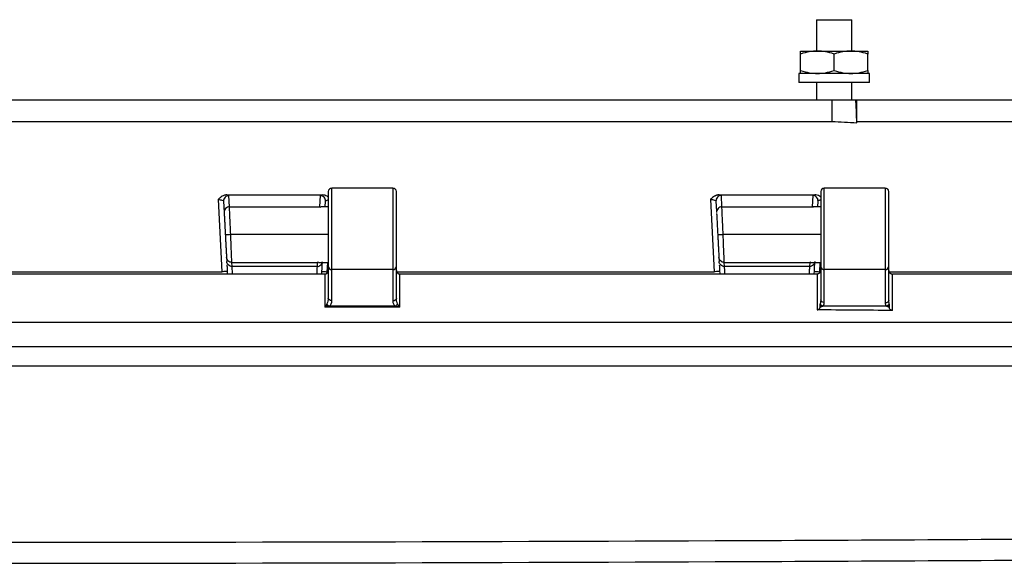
# Model space of a CAD drawing. Header units: inches. Extents: x 2 to 86, y 2 to 66.
# Tile 13 of 34: x 20.9 to 26.4, y 44.7 to 47.7. Entities that reach past the tile are written whole.
import ezdxf

# ---------------------------------------------------------------- set-up
doc = ezdxf.new("R2010")
doc.units = ezdxf.units.IN
doc.header["$LTSCALE"] = 8
doc.header["$MEASUREMENT"] = 0

msp = doc.modelspace()

# ---------------------------------------------------------------- linework, layer by layer
for p, q in [((25.3486, 47.7103), (25.3486, 47.5353)), ((25.3486, 47.7103), (25.5471, 47.7103)), ((25.5471, 47.5353), (25.5471, 47.7103)), ((25.2604, 47.5353), (25.3541, 47.5353)), ((25.2604, 47.427), (25.2604, 47.5185)), ((25.3541, 47.5353), (25.5416, 47.5353)), ((25.4479, 47.427), (25.4479, 47.5185)), ((25.5416, 47.5353), (25.6354, 47.5353)), ((25.6354, 47.427), (25.6354, 47.5185)), ((25.251, 47.4103), (25.251, 47.3603)), ((25.6447, 47.4103), (25.251, 47.4103)), ((25.6447, 47.3603), (25.6447, 47.4103)), ((25.6447, 47.3603), (25.251, 47.3603)), ((25.3486, 47.3603), (25.3486, 47.2603)), ((25.5471, 47.2603), (25.5471, 47.3603)), ((25.435, 47.2603), (15.2108, 47.2603)), ((25.5742, 47.2603), (25.568, 47.2603)), ((30.9772, 47.2603), (25.5742, 47.2603)), ((15.2105, 47.1418), (25.4353, 47.1418)), ((25.5742, 47.1418), (25.5745, 47.1418)), ((25.5745, 47.1418), (30.9778, 47.1418)), ((25.5745, 47.1357), (25.5745, 47.1418)), ((25.5745, 47.1353), (25.5745, 47.1357)), ((22.6229, 46.7503), (22.6229, 46.3306)), ((22.9829, 46.7703), (22.6429, 46.7703)), ((22.6429, 46.3157), (22.6429, 46.7703)), ((22.9829, 46.7703), (22.9829, 46.3157)), ((23.0029, 46.3306), (23.0029, 46.7503)), ((25.3729, 46.7503), (25.3729, 46.3306)), ((25.7329, 46.7703), (25.3929, 46.7703)), ((25.3929, 46.3157), (25.3929, 46.7703)), ((25.7329, 46.7703), (25.7329, 46.3157)), ((25.7529, 46.3306), (25.7529, 46.7503)), ((22.0073, 46.7066), (22.0284, 46.3029)), ((22.0379, 46.6969), (22.0412, 46.634)), ((22.0712, 46.6654), (22.0679, 46.7283)), ((22.5779, 46.7283), (22.5746, 46.6654)), ((22.6062, 46.6663), (22.6078, 46.6969)), ((24.7572, 46.707), (24.7784, 46.3029)), ((24.7879, 46.6973), (24.7909, 46.6409)), ((24.8212, 46.6654), (24.8179, 46.7287)), ((25.3279, 46.7289), (25.3246, 46.6654)), ((25.3562, 46.6663), (25.3578, 46.6975)), ((22.0712, 46.6654), (22.5746, 46.6654)), ((22.5746, 46.6654), (22.5815, 46.6645)), ((22.6229, 46.6663), (22.5815, 46.6663)), ((24.8212, 46.6654), (25.3246, 46.6654)), ((25.3246, 46.6654), (25.3315, 46.6645)), ((25.3729, 46.6663), (25.3315, 46.6663)), ((22.6229, 46.5103), (22.0778, 46.5103)), ((25.3729, 46.5103), (24.8278, 46.5103)), ((22.0544, 46.3835), (22.0555, 46.3609)), ((22.0843, 46.3552), (22.5614, 46.3552)), ((22.0855, 46.3327), (22.0843, 46.3552)), ((22.5614, 46.3552), (22.5602, 46.3327)), ((22.5682, 46.356), (22.5614, 46.3552)), ((24.8044, 46.3835), (24.8055, 46.3609)), ((24.8343, 46.3552), (25.3114, 46.3552)), ((24.8355, 46.3327), (24.8343, 46.3552)), ((25.3114, 46.3552), (25.3102, 46.3327)), ((25.3182, 46.356), (25.3114, 46.3552)), ((20.5044, 46.3029), (22.0284, 46.3029)), ((22.5602, 46.3327), (22.0855, 46.3327)), ((22.5682, 46.3543), (22.6229, 46.3543)), ((22.6173, 46.3029), (22.6199, 46.3543)), ((22.6229, 46.3306), (22.6229, 46.156)), ((22.9829, 46.3157), (22.6429, 46.3157)), ((22.6429, 46.141), (22.6429, 46.3157)), ((22.9829, 46.3157), (22.9829, 46.14)), ((23.0029, 46.155), (23.0029, 46.3306)), ((23.0029, 46.3029), (24.7784, 46.3029)), ((25.3102, 46.3327), (24.8355, 46.3327)), ((25.3182, 46.3543), (25.3729, 46.3543)), ((25.3672, 46.3029), (25.3699, 46.3543)), ((25.3729, 46.3306), (25.3729, 46.1462)), ((25.7329, 46.3157), (25.3929, 46.3157)), ((25.3929, 46.1312), (25.3929, 46.3157)), ((25.7329, 46.3157), (25.7329, 46.1291)), ((25.7529, 46.1441), (25.7529, 46.3306)), ((25.7535, 46.3029), (27.5284, 46.3029)), ((22.6028, 46.2903), (20.5229, 46.2903)), ((23.0228, 46.1045), (23.0228, 46.2903)), ((23.0229, 46.2903), (23.0228, 46.2903)), ((25.3528, 46.2903), (23.0229, 46.2903)), ((25.3528, 46.2903), (25.3528, 46.0903)), ((25.3529, 46.2903), (25.3528, 46.2903)), ((25.7728, 46.0869), (25.7728, 46.2903)), ((25.7729, 46.2903), (25.7728, 46.2903)), ((28.1027, 46.2903), (25.7729, 46.2903)), ((22.6101, 46.1104), (22.6101, 46.1094)), ((22.6101, 46.109), (22.6171, 46.1103)), ((22.627, 46.1103), (22.6172, 46.1103)), ((22.9974, 46.1103), (22.627, 46.1103)), ((23.0061, 46.1103), (22.9974, 46.1103)), ((25.738, 46.1103), (25.3843, 46.1103)), ((25.7417, 46.1103), (25.738, 46.1103)), ((9.5422, 46.0222), (30.8957, 46.0222)), ((9.5438, 45.8853), (31.1019, 45.8853))]:
    msp.add_line(p, q)
at = {"flags": 128}
for points in [[(22.0564, 46.7321), (22.3548, 46.7321), (22.5892, 46.7321)], [(24.8064, 46.7325), (25.1048, 46.7326), (25.3392, 46.7327)]]:
    msp.add_lwpolyline(points, dxfattribs=at)
for centre, radius, start, end in [((13.9252, 47.1704), 11.6494, 359.85932, 0.44194), ((22.6429, 46.7503), 0.02, 90, 180), ((22.9829, 46.7503), 0.02, 0, 90), ((25.3929, 46.7503), 0.02, 90, 180), ((25.7329, 46.7503), 0.02, 0, 90), ((22.6407, 46.3336), 0.018, 189.3641, 276.9965), ((22.9851, 46.3336), 0.018, 263.0035, 350.6359), ((25.3907, 46.3336), 0.018, 189.3641, 276.9965), ((25.7351, 46.3336), 0.018, 263.0035, 350.6359)]:
    msp.add_arc(centre, radius, start, end)
for points, knots in [([(25.3541, 47.5353), (25.3391, 47.5353), (25.3243, 47.5339), (25.2936, 47.5284), (25.2778, 47.5243), (25.2604, 47.5185)], [0, 0, 0, 0, 0.5, 0.5, 1, 1, 1, 1]), ([(25.2604, 47.5185), (25.2604, 47.5243), (25.2604, 47.5284), (25.2604, 47.5339), (25.2604, 47.5353), (25.2604, 47.5353)], [0, 0, 0, 0, 0.5, 0.5, 1, 1, 1, 1]), ([(25.4479, 47.5185), (25.4305, 47.5243), (25.4146, 47.5284), (25.3839, 47.5339), (25.3692, 47.5353), (25.3541, 47.5353)], [0, 0, 0, 0, 0.5, 0.5, 1, 1, 1, 1]), ([(25.5416, 47.5353), (25.5266, 47.5353), (25.5118, 47.5339), (25.4811, 47.5284), (25.4653, 47.5243), (25.4479, 47.5185)], [0, 0, 0, 0, 0.5, 0.5, 1, 1, 1, 1]), ([(25.6354, 47.5185), (25.618, 47.5243), (25.6021, 47.5284), (25.5714, 47.5339), (25.5567, 47.5353), (25.5416, 47.5353)], [0, 0, 0, 0, 0.5, 0.5, 1, 1, 1, 1]), ([(25.6354, 47.5353), (25.6354, 47.5353), (25.6354, 47.5339), (25.6354, 47.5284), (25.6354, 47.5243), (25.6354, 47.5185)], [0, 0, 0, 0, 0.5, 0.5, 1, 1, 1, 1]), ([(25.2604, 47.427), (25.2778, 47.4212), (25.2936, 47.4171), (25.3243, 47.4117), (25.3391, 47.4103), (25.3541, 47.4103)], [0, 0, 0, 0, 0.5, 0.5, 1, 1, 1, 1]), ([(25.2604, 47.4103), (25.2604, 47.4103), (25.2604, 47.4117), (25.2604, 47.4171), (25.2604, 47.4212), (25.2604, 47.427)], [0, 0, 0, 0, 0.5, 0.5, 1, 1, 1, 1]), ([(25.3541, 47.4103), (25.3692, 47.4103), (25.3839, 47.4117), (25.4146, 47.4171), (25.4305, 47.4212), (25.4479, 47.427)], [0, 0, 0, 0, 0.5, 0.5, 1, 1, 1, 1]), ([(25.4479, 47.427), (25.4653, 47.4212), (25.4811, 47.4171), (25.5118, 47.4117), (25.5266, 47.4103), (25.5416, 47.4103)], [0, 0, 0, 0, 0.5, 0.5, 1, 1, 1, 1]), ([(25.5416, 47.4103), (25.5567, 47.4103), (25.5714, 47.4117), (25.6021, 47.4171), (25.618, 47.4212), (25.6354, 47.427)], [0, 0, 0, 0, 0.5, 0.5, 1, 1, 1, 1]), ([(25.6354, 47.427), (25.6354, 47.4212), (25.6354, 47.4171), (25.6354, 47.4117), (25.6354, 47.4103), (25.6354, 47.4103)], [0, 0, 0, 0, 0.5, 0.5, 1, 1, 1, 1]), ([(25.435, 47.2603), (25.435, 47.2603), (25.435, 47.2572), (25.4351, 47.2455), (25.4351, 47.2369), (25.4352, 47.2041), (25.4353, 47.1734), (25.4353, 47.1418)], [0, 0, 0, 0, 0.25, 0.25, 0.5, 0.5, 1, 1, 1, 1]), ([(25.5742, 47.1418), (25.5732, 47.1734), (25.5722, 47.2042), (25.5701, 47.2478), (25.569, 47.2603), (25.568, 47.2603)], [0, 0, 0, 0, 0.5, 0.5, 1, 1, 1, 1]), ([(22.0564, 46.7321), (22.0558, 46.7321), (22.0546, 46.7321), (22.0523, 46.7319), (22.0482, 46.7314), (22.0402, 46.7296), (22.0294, 46.7248), (22.0177, 46.7167), (22.0108, 46.71), (22.0073, 46.7066)], [0, 0, 0, 0, 0.0299405, 0.0610663, 0.1232319, 0.2476874, 0.4972064, 0.7378173, 1, 1, 1, 1]), ([(22.0073, 46.7066), (22.0153, 46.7062), (22.0232, 46.7049), (22.0344, 46.7013), (22.0378, 46.699), (22.0379, 46.6969)], [0, 0, 0, 0, 0.5, 0.5, 1, 1, 1, 1]), ([(22.0679, 46.7283), (22.0598, 46.7283), (22.0517, 46.7248), (22.0406, 46.7131), (22.0375, 46.7049), (22.0379, 46.6969)], [0, 0, 0, 0, 0.5, 0.5, 1, 1, 1, 1]), ([(22.6078, 46.6969), (22.6082, 46.705), (22.6052, 46.7132), (22.594, 46.7249), (22.586, 46.7283), (22.5779, 46.7283)], [0, 0, 0, 0, 0.5, 0.5, 1, 1, 1, 1]), ([(22.6229, 46.7191), (22.6207, 46.721), (22.615, 46.726), (22.6033, 46.7305), (22.5939, 46.7316), (22.5892, 46.7321)], [0, 0, 0, 0, 0.232977, 0.615738, 1, 1, 1, 1]), ([(22.6078, 46.6969), (22.6084, 46.698), (22.6095, 46.7002), (22.6152, 46.7029), (22.6208, 46.7041), (22.6229, 46.7045)], [0, 0, 0, 0, 0.385523, 0.770118, 1, 1, 1, 1]), ([(24.8064, 46.7325), (24.805, 46.7325), (24.8023, 46.7324), (24.7983, 46.7318), (24.7943, 46.731), (24.7904, 46.7298), (24.7866, 46.7284), (24.7829, 46.7267), (24.7765, 46.7234), (24.7676, 46.7171), (24.7608, 46.7105), (24.7572, 46.707)], [0, 0, 0, 0, 0.071474, 0.143168, 0.214902, 0.286455, 0.35761, 0.428188, 0.498069, 0.738055, 1, 1, 1, 1]), ([(24.7572, 46.707), (24.7652, 46.7066), (24.7731, 46.7053), (24.7845, 46.7017), (24.7878, 46.6994), (24.7879, 46.6973)], [0, 0, 0, 0, 0.5, 0.5, 1, 1, 1, 1]), ([(24.8179, 46.7287), (24.8098, 46.7287), (24.8017, 46.7253), (24.7905, 46.7135), (24.7875, 46.7054), (24.7879, 46.6973)], [0, 0, 0, 0, 0.5, 0.5, 1, 1, 1, 1]), ([(25.3578, 46.6975), (25.3583, 46.7055), (25.3552, 46.7137), (25.344, 46.7254), (25.336, 46.7289), (25.3279, 46.7289)], [0, 0, 0, 0, 0.5, 0.5, 1, 1, 1, 1]), ([(25.3729, 46.7196), (25.3707, 46.7215), (25.365, 46.7265), (25.3532, 46.731), (25.3439, 46.7321), (25.3392, 46.7327)], [0, 0, 0, 0, 0.233371, 0.615938, 1, 1, 1, 1]), ([(25.3578, 46.6975), (25.3584, 46.6985), (25.3595, 46.7007), (25.3652, 46.7034), (25.3708, 46.7046), (25.3729, 46.705)], [0, 0, 0, 0, 0.385604, 0.770283, 1, 1, 1, 1]), ([(22.0712, 46.6654), (22.0631, 46.6654), (22.055, 46.6619), (22.0439, 46.6502), (22.0408, 46.642), (22.0412, 46.634)], [0, 0, 0, 0, 0.5, 0.5, 1, 1, 1, 1]), ([(22.0412, 46.634), (22.0412, 46.6337), (22.0413, 46.6332), (22.0414, 46.6318), (22.0415, 46.6293), (22.0417, 46.6257), (22.042, 46.6198), (22.0425, 46.6102), (22.0431, 46.5976), (22.0437, 46.5864), (22.044, 46.581), (22.0442, 46.5782), (22.0442, 46.5767), (22.0443, 46.5759), (22.0445, 46.5722), (22.0448, 46.5654), (22.0453, 46.5566), (22.0457, 46.5482), (22.0462, 46.5391), (22.0469, 46.526), (22.0474, 46.516), (22.0477, 46.5103)], [0, 0, 0, 0, 0.032569, 0.074221, 0.124976, 0.197555, 0.249941, 0.353273, 0.49966, 0.560756, 0.592382, 0.608468, 0.616672, 0.620757, 0.624737, 0.687321, 0.749817, 0.78187, 0.834279, 0.907016, 1, 1, 1, 1]), ([(22.0778, 46.5103), (22.077, 46.5293), (22.0761, 46.5483), (22.0746, 46.5839), (22.0739, 46.6004), (22.0722, 46.6425), (22.0714, 46.6613), (22.0712, 46.6654)], [0, 0, 0, 0, 0.25, 0.25, 0.5, 0.5, 1, 1, 1, 1]), ([(24.8212, 46.6654), (24.8131, 46.6654), (24.805, 46.6619), (24.7939, 46.6502), (24.7908, 46.642), (24.7912, 46.634)], [0, 0, 0, 0, 0.5, 0.5, 1, 1, 1, 1]), ([(24.8278, 46.5103), (24.827, 46.5293), (24.8261, 46.5483), (24.8246, 46.5839), (24.8239, 46.6004), (24.8222, 46.6425), (24.8214, 46.6613), (24.8212, 46.6654)], [0, 0, 0, 0, 0.25, 0.25, 0.5, 0.5, 1, 1, 1, 1]), ([(24.7915, 46.6292), (24.7916, 46.627), (24.7919, 46.6213), (24.7933, 46.5949), (24.7953, 46.556), (24.7969, 46.5255), (24.7977, 46.5103)], [0, 0, 0, 0, 0.1736084, 0.448953, 0.7244308, 1, 1, 1, 1]), ([(22.0778, 46.5103), (22.0699, 46.5099), (22.0621, 46.5095), (22.0511, 46.5089), (22.0478, 46.5087), (22.0478, 46.5087)], [0, 0, 0, 0, 0.5, 0.5, 1, 1, 1, 1]), ([(22.0478, 46.5087), (22.0479, 46.5065), (22.0483, 46.4988), (22.0489, 46.4872), (22.0496, 46.4745), (22.0504, 46.4599), (22.0509, 46.4496), (22.0512, 46.443), (22.0512, 46.443), (22.0512, 46.443), (22.0512, 46.443), (22.0512, 46.443), (22.0512, 46.443), (22.0512, 46.4429), (22.0513, 46.4428), (22.0513, 46.4427), (22.0513, 46.4423), (22.0513, 46.4416), (22.0514, 46.4402), (22.0515, 46.4374), (22.0518, 46.4319), (22.0524, 46.4203), (22.0531, 46.4075), (22.0536, 46.3977), (22.0539, 46.3919), (22.0541, 46.3878), (22.0543, 46.3849), (22.0543, 46.3839), (22.0544, 46.3835)], [0, 0, 0, 0, 0.036948, 0.125114, 0.188866, 0.250236, 0.375208, 0.375216, 0.375224, 0.375239, 0.37527, 0.375331, 0.375453, 0.375697, 0.376186, 0.377164, 0.379119, 0.383029, 0.39085, 0.406491, 0.437769, 0.500302, 0.649115, 0.750047, 0.802919, 0.875031, 0.947994, 1, 1, 1, 1]), ([(22.0843, 46.3552), (22.0841, 46.3593), (22.0834, 46.378), (22.0816, 46.4202), (22.0809, 46.4367), (22.0794, 46.4723), (22.0786, 46.4913), (22.0778, 46.5103)], [0, 0, 0, 0, 0.5, 0.5, 0.75, 0.75, 1, 1, 1, 1]), ([(24.8278, 46.5103), (24.8199, 46.5099), (24.8121, 46.5095), (24.8011, 46.5089), (24.7978, 46.5087), (24.7978, 46.5087)], [0, 0, 0, 0, 0.5, 0.5, 1, 1, 1, 1]), ([(24.7978, 46.5087), (24.7979, 46.5076), (24.7981, 46.5038), (24.7985, 46.4962), (24.799, 46.4858), (24.7996, 46.4745), (24.8004, 46.4599), (24.801, 46.4478), (24.8015, 46.439), (24.8016, 46.4358), (24.8019, 46.4311), (24.8024, 46.4204), (24.8031, 46.4075), (24.8036, 46.3977), (24.8039, 46.3919), (24.8041, 46.3878), (24.8043, 46.3849), (24.8043, 46.3839), (24.8044, 46.3835)], [0, 0, 0, 0, 0.019078, 0.060786, 0.125144, 0.188927, 0.250263, 0.37523, 0.406509, 0.422208, 0.437788, 0.500319, 0.649044, 0.750055, 0.8029, 0.875036, 0.94798, 1, 1, 1, 1]), ([(24.8343, 46.3552), (24.8341, 46.3593), (24.8334, 46.378), (24.8316, 46.4202), (24.8309, 46.4367), (24.8294, 46.4723), (24.8286, 46.4913), (24.8278, 46.5103)], [0, 0, 0, 0, 0.5, 0.5, 0.75, 0.75, 1, 1, 1, 1]), ([(22.0843, 46.3552), (22.0767, 46.3552), (22.0692, 46.3582), (22.0582, 46.3686), (22.0548, 46.3759), (22.0544, 46.3835)], [0, 0, 0, 0, 0.5, 0.5, 1, 1, 1, 1]), ([(22.0855, 46.3327), (22.0779, 46.3327), (22.0703, 46.3357), (22.0594, 46.3461), (22.0559, 46.3534), (22.0555, 46.3609)], [0, 0, 0, 0, 0.5, 0.5, 1, 1, 1, 1]), ([(22.5602, 46.3327), (22.5678, 46.3327), (22.5754, 46.3357), (22.5864, 46.346), (22.5898, 46.3534), (22.5902, 46.3609)], [0, 0, 0, 0, 0.5, 0.5, 1, 1, 1, 1]), ([(22.5867, 46.2941), (22.5867, 46.295), (22.5876, 46.3111), (22.5887, 46.3322), (22.5898, 46.3524), (22.59, 46.3564), (22.59, 46.3579)], [0, 0, 0, 0, 0.026258, 0.45625, 0.791754, 1, 1, 1, 1]), ([(24.8343, 46.3552), (24.8267, 46.3552), (24.8192, 46.3582), (24.8082, 46.3686), (24.8048, 46.3759), (24.8044, 46.3835)], [0, 0, 0, 0, 0.5, 0.5, 1, 1, 1, 1]), ([(24.8355, 46.3327), (24.8279, 46.3327), (24.8203, 46.3357), (24.8094, 46.3461), (24.8059, 46.3534), (24.8055, 46.3609)], [0, 0, 0, 0, 0.5, 0.5, 1, 1, 1, 1]), ([(25.3402, 46.3609), (25.3398, 46.3534), (25.3363, 46.3461), (25.3254, 46.3357), (25.3178, 46.3327), (25.3102, 46.3327)], [0, 0, 0, 0, 0.5, 0.5, 1, 1, 1, 1]), ([(25.3366, 46.2927), (25.3366, 46.2931), (25.3375, 46.3093), (25.3386, 46.331), (25.3397, 46.352), (25.34, 46.3562), (25.34, 46.3578)], [0, 0, 0, 0, 0.012477, 0.449917, 0.791107, 1, 1, 1, 1]), ([(22.0584, 46.3061), (22.0584, 46.3057), (22.0552, 46.3051), (22.0441, 46.3039), (22.0363, 46.3034), (22.0284, 46.3029)], [0, 0, 0, 0, 0.5, 0.5, 1, 1, 1, 1]), ([(22.0566, 46.3409), (22.0569, 46.3344), (22.0576, 46.3215), (22.0587, 46.3006), (22.0592, 46.2903)], [0, 0, 0, 0, 0.506946, 1, 1, 1, 1]), ([(22.0884, 46.2903), (22.088, 46.2958), (22.087, 46.3103), (22.0859, 46.3262), (22.0857, 46.3305), (22.0855, 46.3327)], [0, 0, 0, 0, 0.241996, 0.629803, 1, 1, 1, 1]), ([(22.5602, 46.3327), (22.5601, 46.3306), (22.5598, 46.3262), (22.5587, 46.3104), (22.5577, 46.2959), (22.5573, 46.2903)], [0, 0, 0, 0, 0.367342, 0.756285, 1, 1, 1, 1]), ([(22.5873, 46.3061), (22.5873, 46.3057), (22.5905, 46.3051), (22.6016, 46.3039), (22.6094, 46.3034), (22.6173, 46.3029)], [0, 0, 0, 0, 0.5, 0.5, 1, 1, 1, 1]), ([(22.6028, 46.2903), (22.6036, 46.2903), (22.605, 46.2904), (22.6072, 46.2907), (22.6093, 46.2913), (22.6114, 46.2922), (22.6134, 46.2933), (22.6153, 46.2946), (22.6171, 46.2962), (22.6188, 46.2981), (22.6206, 46.3008), (22.6224, 46.3049), (22.6227, 46.3083), (22.6229, 46.3103)], [0, 0, 0, 0, 0.054536, 0.110768, 0.169417, 0.23112, 0.296423, 0.36579, 0.439605, 0.522513, 0.61645, 0.773704, 1, 1, 1, 1]), ([(23.0029, 46.3103), (23.0029, 46.3094), (23.003, 46.3077), (23.0034, 46.3055), (23.0045, 46.3021), (23.0062, 46.2989), (23.0092, 46.2956), (23.0116, 46.2936), (23.0152, 46.2917), (23.019, 46.2905), (23.0216, 46.2904), (23.0228, 46.2903)], [0, 0, 0, 0, 0.103272, 0.187285, 0.25204, 0.50297, 0.561789, 0.687745, 0.800956, 0.903935, 1, 1, 1, 1]), ([(24.8084, 46.3061), (24.8084, 46.3057), (24.8052, 46.3051), (24.7941, 46.3039), (24.7863, 46.3034), (24.7784, 46.3029)], [0, 0, 0, 0, 0.5, 0.5, 1, 1, 1, 1]), ([(24.8066, 46.3408), (24.807, 46.3339), (24.8076, 46.321), (24.8087, 46.3), (24.8092, 46.2903)], [0, 0, 0, 0, 0.535645, 1, 1, 1, 1]), ([(24.8384, 46.2903), (24.838, 46.2955), (24.8371, 46.3099), (24.836, 46.326), (24.8357, 46.3305), (24.8355, 46.3327)], [0, 0, 0, 0, 0.225156, 0.621947, 1, 1, 1, 1]), ([(25.3102, 46.3327), (25.3101, 46.3303), (25.3097, 46.3255), (25.3087, 46.3107), (25.3079, 46.2985), (25.3076, 46.2944), (25.3073, 46.2903)], [0, 0, 0, 0, 0.402145, 0.831435, 0.831493, 1, 1, 1, 1]), ([(25.3373, 46.3061), (25.3373, 46.3057), (25.3405, 46.3051), (25.3516, 46.3039), (25.3594, 46.3034), (25.3672, 46.3029)], [0, 0, 0, 0, 0.5, 0.5, 1, 1, 1, 1]), ([(25.3729, 46.3103), (25.3728, 46.3095), (25.3728, 46.3078), (25.3723, 46.3055), (25.3717, 46.3035), (25.3709, 46.3016), (25.37, 46.3), (25.3691, 46.2987), (25.3676, 46.2967), (25.3652, 46.2943), (25.3613, 46.2921), (25.3572, 46.2906), (25.3543, 46.2904), (25.3529, 46.2903)], [0, 0, 0, 0, 0.095789, 0.183617, 0.2635, 0.335431, 0.39941, 0.455456, 0.503615, 0.649347, 0.778466, 0.893975, 1, 1, 1, 1]), ([(25.7529, 46.3103), (25.7529, 46.3093), (25.753, 46.3075), (25.7536, 46.3048), (25.7544, 46.3025), (25.7554, 46.3006), (25.7564, 46.2989), (25.7575, 46.2975), (25.7592, 46.2956), (25.7616, 46.2936), (25.7652, 46.2917), (25.7689, 46.2905), (25.7715, 46.2904), (25.7728, 46.2903)], [0, 0, 0, 0, 0.110352, 0.210083, 0.299209, 0.377754, 0.445754, 0.503263, 0.562859, 0.688478, 0.80142, 0.904167, 1, 1, 1, 1]), ([(22.6028, 46.1062), (22.6035, 46.1062), (22.6047, 46.1063), (22.6066, 46.1068), (22.6085, 46.1078), (22.6095, 46.1088), (22.6101, 46.1094)], [0, 0, 0, 0, 0.231495, 0.453154, 0.714645, 1, 1, 1, 1]), ([(22.615, 46.1239), (22.6144, 46.1231), (22.6135, 46.1216), (22.6125, 46.1196), (22.6118, 46.1182), (22.6109, 46.1159), (22.6102, 46.1134), (22.6101, 46.111), (22.6101, 46.1104)], [0, 0, 0, 0, 0.2083568, 0.3713766, 0.4810991, 0.5306338, 0.8722781, 1, 1, 1, 1]), ([(23.0145, 46.1105), (23.0145, 46.1134), (23.0137, 46.1161), (23.012, 46.1205), (23.0111, 46.1223), (23.0101, 46.1239)], [0, 0, 0, 0, 0.5, 0.5, 1, 1, 1, 1]), ([(23.0228, 46.1045), (23.0222, 46.1046), (23.021, 46.1046), (23.0193, 46.105), (23.0175, 46.1056), (23.0158, 46.1065), (23.0148, 46.1072), (23.0143, 46.1076)], [0, 0, 0, 0, 0.185901, 0.374086, 0.569607, 0.776979, 1, 1, 1, 1]), ([(25.3528, 46.0903), (25.3534, 46.0903), (25.3546, 46.0904), (25.3563, 46.0908), (25.3583, 46.0914), (25.3604, 46.0925), (25.363, 46.0945), (25.366, 46.0977), (25.3676, 46.1005), (25.3684, 46.102)], [0, 0, 0, 0, 0.078719, 0.159287, 0.243302, 0.359993, 0.488757, 0.723521, 1, 1, 1, 1]), ([(25.3697, 46.1243), (25.3695, 46.1237), (25.3691, 46.1225), (25.3686, 46.1205), (25.368, 46.1177), (25.3677, 46.1139), (25.3684, 46.1112), (25.3688, 46.1099)], [0, 0, 0, 0, 0.135992, 0.281221, 0.43505, 0.737716, 1, 1, 1, 1]), ([(25.3684, 46.1019), (25.37, 46.1043), (25.3721, 46.1067), (25.3772, 46.1097), (25.3803, 46.1102), (25.384, 46.1103)], [0, 0, 0, 0, 0.5, 0.5, 1, 1, 1, 1]), ([(25.3687, 46.1099), (25.3688, 46.1086), (25.3689, 46.1067), (25.3687, 46.1045), (25.3685, 46.1033), (25.3685, 46.1027), (25.3685, 46.1023), (25.3684, 46.1021), (25.3684, 46.102)], [0, 0, 0, 0, 0.4648273, 0.7219026, 0.8581699, 0.9283716, 0.9640052, 1, 1, 1, 1]), ([(25.3688, 46.1099), (25.3691, 46.11), (25.3698, 46.1103), (25.3711, 46.1104), (25.3729, 46.1105), (25.3753, 46.1104), (25.3778, 46.1104), (25.3803, 46.1106), (25.3824, 46.1104), (25.3837, 46.1103), (25.3843, 46.1103)], [0, 0, 0, 0, 0.076322, 0.174151, 0.295292, 0.440543, 0.630298, 0.773644, 0.889772, 1, 1, 1, 1]), ([(25.3697, 46.1243), (25.37, 46.1236), (25.3708, 46.1221), (25.3724, 46.1197), (25.3748, 46.117), (25.3778, 46.1145), (25.3807, 46.1125), (25.3829, 46.1113), (25.3839, 46.1106), (25.3843, 46.1104)], [0, 0, 0, 0, 0.121813, 0.266863, 0.435067, 0.645649, 0.809911, 0.92769, 1, 1, 1, 1]), ([(25.3843, 46.1104), (25.385, 46.1111), (25.3865, 46.1126), (25.3884, 46.1153), (25.3902, 46.1185), (25.3916, 46.1223), (25.3927, 46.1266), (25.3928, 46.1296), (25.3929, 46.1312)], [0, 0, 0, 0, 0.115733, 0.25166, 0.408004, 0.58491, 0.782353, 1, 1, 1, 1]), ([(25.7416, 46.1103), (25.7462, 46.1103), (25.7488, 46.1104), (25.7535, 46.1106), (25.7556, 46.1108), (25.7573, 46.1109)], [0, 0, 0, 0, 0.5, 0.5, 1, 1, 1, 1]), ([(25.7417, 46.1103), (25.742, 46.1103), (25.7435, 46.1102), (25.7468, 46.1096), (25.7524, 46.107), (25.7548, 46.1031), (25.7563, 46.1007)], [0, 0, 0, 0, 0.055478, 0.220042, 0.512358, 1, 1, 1, 1]), ([(25.7728, 46.0869), (25.7721, 46.0869), (25.7708, 46.087), (25.7688, 46.0875), (25.7669, 46.0883), (25.765, 46.0893), (25.7622, 46.0915), (25.7589, 46.0952), (25.7572, 46.0988), (25.7563, 46.1007)], [0, 0, 0, 0, 0.07868, 0.158835, 0.243105, 0.333776, 0.432689, 0.693509, 1, 1, 1, 1]), ([(10.2497, 45.7768), (10.4591, 45.7767), (10.6691, 45.7767), (11.0891, 45.7769), (11.299, 45.7769), (11.9285, 45.7769), (12.3482, 45.7769), (13.6074, 45.777), (14.4468, 45.777), (16.9651, 45.7771), (18.644, 45.7771), (22.0018, 45.7771), (23.6806, 45.7771), (26.1989, 45.777), (27.0383, 45.777), (28.2975, 45.7769), (28.7172, 45.7769), (29.3468, 45.7769), (29.5566, 45.7769), (29.9766, 45.7767), (30.1866, 45.7767), (30.396, 45.7768)], [0, 0, 0, 0, 0.03125, 0.03125, 0.0625, 0.0625, 0.125, 0.125, 0.25, 0.25, 0.5, 0.5, 0.75, 0.75, 0.875, 0.875, 0.9375, 0.9375, 0.96875, 0.96875, 1, 1, 1, 1]), ([(29.8368, 44.8333), (29.7372, 44.8325), (29.6383, 44.8316), (29.4403, 44.8298), (29.3412, 44.829), (29.0439, 44.8265), (28.8457, 44.8249), (28.2512, 44.8202), (27.8548, 44.8173), (26.6655, 44.8093), (25.8727, 44.8049), (23.4942, 44.7942), (21.9086, 44.7907), (18.7372, 44.7907), (17.1515, 44.7942), (14.773, 44.8049), (13.9802, 44.8093), (12.7909, 44.8173), (12.3945, 44.8202), (11.8, 44.8249), (11.6019, 44.8265), (11.3045, 44.829), (11.2054, 44.8298), (11.0075, 44.8316), (10.9085, 44.8325), (10.8089, 44.8333)], [0, 0, 0, 0, 0.015625, 0.015625, 0.03125, 0.03125, 0.0625, 0.0625, 0.125, 0.125, 0.25, 0.25, 0.5, 0.5, 0.75, 0.75, 0.875, 0.875, 0.9375, 0.9375, 0.96875, 0.96875, 0.984375, 0.984375, 1, 1, 1, 1]), ([(10.8079, 44.7175), (11.6008, 44.7105), (12.3937, 44.7043), (13.9795, 44.6938), (14.7724, 44.6894), (17.1512, 44.6788), (18.737, 44.6753), (21.9087, 44.6753), (23.4946, 44.6788), (25.8733, 44.6894), (26.6662, 44.6938), (28.252, 44.7043), (29.0449, 44.7105), (29.8378, 44.7175)], [0, 0, 0, 0, 0.125, 0.125, 0.25, 0.25, 0.5, 0.5, 0.75, 0.75, 0.875, 0.875, 1, 1, 1, 1])]:
    msp.add_open_spline(points, degree=3, knots=knots)
for points in [[(25.568, 47.2603), (25.5236, 47.2603), (25.4793, 47.2603), (25.435, 47.2603)], [(25.4353, 47.1418), (25.4817, 47.1397), (25.5281, 47.1375), (25.5745, 47.1353)], [(25.5745, 47.1353), (25.5744, 47.1375), (25.5743, 47.1397), (25.5742, 47.1418)], [(22.0679, 46.7283), (22.0678, 46.7296), (22.0636, 46.731), (22.0564, 46.7321)], [(22.5892, 46.7321), (22.5821, 46.731), (22.5779, 46.7297), (22.5779, 46.7283)], [(24.8179, 46.7287), (24.8178, 46.7301), (24.8137, 46.7314), (24.8064, 46.7325)], [(25.3392, 46.7327), (25.3321, 46.7316), (25.3279, 46.7302), (25.3279, 46.7289)], [(22.0477, 46.5103), (22.0477, 46.5098), (22.0478, 46.5092), (22.0478, 46.5087)], [(24.7977, 46.5103), (24.7977, 46.5098), (24.7978, 46.5092), (24.7978, 46.5087)], [(22.6028, 46.2903), (22.6028, 46.2289), (22.6028, 46.1675), (22.6028, 46.1062)], [(22.6229, 46.156), (22.6229, 46.1444), (22.6206, 46.1324), (22.615, 46.1239)], [(22.6429, 46.141), (22.6376, 46.141), (22.6272, 46.1443), (22.6229, 46.1521), (22.6229, 46.156)], [(22.627, 46.1103), (22.6382, 46.1185), (22.6429, 46.13), (22.6429, 46.141)], [(23.0029, 46.155), (23.0029, 46.1511), (22.9985, 46.1432), (22.9881, 46.14), (22.9829, 46.14)], [(22.9829, 46.14), (22.9829, 46.1294), (22.9871, 46.1185), (22.9974, 46.1103)], [(23.0101, 46.1239), (23.005, 46.1325), (23.0029, 46.1439), (23.0029, 46.155)], [(25.3729, 46.1462), (25.3729, 46.1387), (25.3719, 46.1312), (25.3697, 46.1243)], [(25.3929, 46.1312), (25.3876, 46.1312), (25.3772, 46.1345), (25.3729, 46.1423), (25.3729, 46.1462)], [(25.7529, 46.1441), (25.7529, 46.1402), (25.7485, 46.1324), (25.7381, 46.1291), (25.7329, 46.1291)], [(25.7554, 46.1244), (25.7537, 46.1307), (25.7529, 46.1374), (25.7529, 46.1441)], [(23.0228, 46.1045), (22.8828, 46.1051), (22.7428, 46.1057), (22.6028, 46.1062)], [(22.6171, 46.1103), (22.6147, 46.1103), (22.6123, 46.1103), (22.6101, 46.1104)], [(22.615, 46.1239), (22.6163, 46.1211), (22.62, 46.1157), (22.6247, 46.1117), (22.627, 46.1103)], [(22.9974, 46.1103), (22.9999, 46.1117), (23.0049, 46.1157), (23.0087, 46.1211), (23.0101, 46.1239)], [(23.0061, 46.1103), (23.009, 46.1103), (23.0119, 46.1104), (23.0145, 46.1105)], [(23.0061, 46.1103), (23.009, 46.1103), (23.0117, 46.1094), (23.0143, 46.1076)], [(23.0143, 46.1076), (23.0144, 46.1085), (23.0145, 46.1095), (23.0145, 46.1105)], [(25.7728, 46.0869), (25.6328, 46.0881), (25.4928, 46.0892), (25.3528, 46.0903)], [(25.7329, 46.1291), (25.7329, 46.1227), (25.7345, 46.1163), (25.738, 46.1103)], [(25.738, 46.1103), (25.7417, 46.1113), (25.7492, 46.1151), (25.7541, 46.1213), (25.7554, 46.1244)], [(25.7573, 46.1109), (25.7573, 46.1162), (25.7564, 46.121), (25.7554, 46.1244)], [(25.7563, 46.1007), (25.7568, 46.1038), (25.7573, 46.1073), (25.7573, 46.1109)]]:
    msp.add_open_spline(points, degree=3)

doc.saveas('drawing.dxf')
